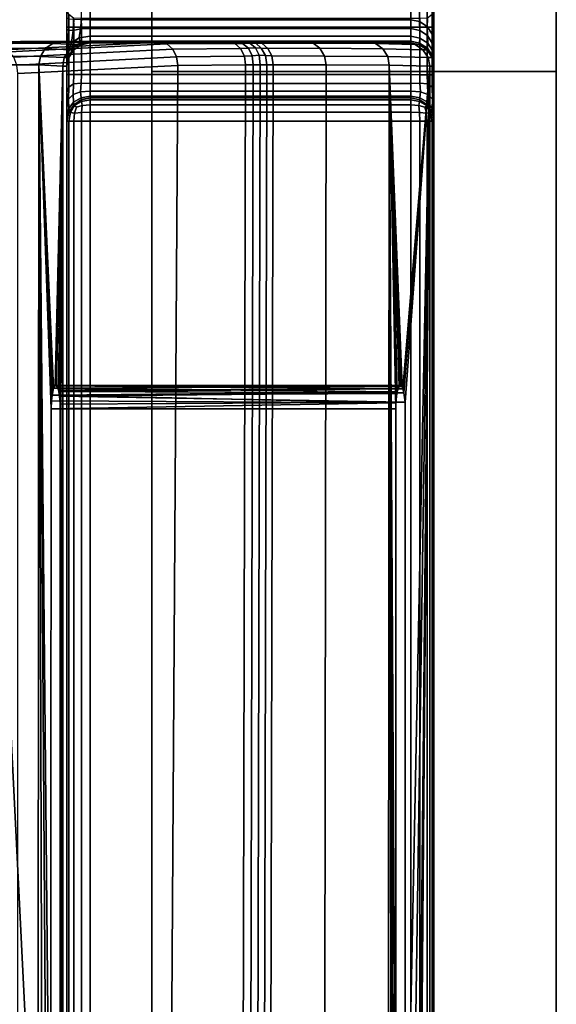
# Model space of a CAD drawing. Extents: x -11.8 to 11.8, y 0 to 23.7.
# Tile 49 of 52: x 10.6 to 11.7, y 17.7 to 19.9. Entities that reach past the tile are written whole.
import ezdxf

# ---------------------------------------------------------------- set-up
doc = ezdxf.new("R2010")
doc.units = 0
doc.layers.add('SHPM78Z54N_TRADECAD', color=7, linetype='CONTINUOUS')

msp = doc.modelspace()

# ---------------------------------------------------------------- linework, layer by layer
at = {"layer": 'SHPM78Z54N_TRADECAD'}
for points in [[(9.0164, 21.874, 33.0011), (10.8391, 22.9691, 33.0011), (10.8391, 3.9269, 33.0011), (9.0164, 4.4772, 33.0011)], [(10.8391, 17.1339, 22.2321), (10.8391, 15.8789, 25.3622), (10.8391, 22.9691, 33.0011)], [(10.8391, 19.74, 7.8681), (10.8391, 15.4412, 18.2796), (10.8391, 22.9691, 16.3708)], [(10.8391, 22.9691, 33.0011), (10.8391, 15.8789, 25.3622), (10.8391, 13.9465, 26.8857), (10.8391, 11.9646, 27.2942)], [(10.8391, 22.9691, 16.3708), (10.8391, 15.4412, 18.2796), (10.8391, 16.5944, 19.956), (10.8391, 22.9691, 33.0011)], [(10.8391, 20.7026, 7.8681), (10.8391, 19.74, 7.8681), (10.8391, 22.9691, 16.3708)], [(10.8391, 11.9646, 27.2942), (10.8391, 10.0756, 26.8859), (10.8391, 3.9269, 33.0011), (10.8391, 22.9691, 33.0011)], [(10.8391, 16.5944, 19.956), (10.8391, 17.1339, 22.2321), (10.8391, 22.9691, 33.0011)], [(10.6871, 22.855, 29.3634), (10.7062, 22.855, 29.3673), (10.7062, 19.8516, 29.3429), (10.6871, 19.8518, 29.3391)], [(11.3962, 22.855, 29.3675), (11.3962, 19.8516, 29.3431), (10.7062, 19.8516, 29.3429), (10.7062, 22.855, 29.3673)], [(11.3962, 22.855, 29.3675), (11.4154, 22.855, 29.3637), (11.4153, 19.8477, 29.3393), (11.3962, 19.8516, 29.3431)], [(11.4154, 22.855, 29.3637), (11.4316, 22.855, 29.3529), (11.4316, 19.837, 29.3284), (11.4153, 19.8477, 29.3393)], [(11.4316, 22.855, 29.3529), (11.4424, 22.855, 29.3367), (11.4425, 19.8209, 29.3121), (11.4316, 19.837, 29.3284)], [(11.4424, 22.855, 29.3367), (11.4462, 22.855, 29.3176), (11.4462, 19.8019, 29.2928), (11.4425, 19.8209, 29.3121)], [(11.4462, 13.1533, 16.3091), (11.4462, 13.5328, 16.456), (11.4462, 22.855, 13.305), (11.4462, 9.9997, 13.305)], [(11.4462, 22.855, 11.5923), (11.4462, 10.0049, 11.5923), (11.4462, 9.9997, 13.305), (11.4462, 22.855, 13.305)], [(11.4462, 22.855, 11.5923), (11.4462, 19.8737, 8.1111), (11.4462, 19.8354, 8.1187)], [(11.4462, 22.855, 11.5923), (11.4462, 19.8354, 8.1187), (11.4462, 19.7335, 8.1186)], [(11.4462, 19.6952, 8.111), (11.4462, 22.855, 11.5923), (11.4462, 19.7335, 8.1186)], [(11.4462, 19.6952, 8.111), (11.4462, 10.0049, 11.5923), (11.4462, 22.855, 11.5923)], [(11.4462, 22.855, 13.305), (11.4462, 13.5328, 16.456), (11.4462, 13.8995, 16.7027)], [(11.4462, 22.855, 13.305), (11.4462, 13.8995, 16.7027), (11.4462, 14.4634, 17.2043)], [(11.4462, 22.855, 13.305), (11.4462, 14.4634, 17.2043), (11.4462, 15.103, 17.8062)], [(11.4462, 22.855, 13.305), (11.4462, 15.103, 17.8062), (11.4462, 15.716, 18.4061)], [(11.4462, 22.855, 13.305), (11.4462, 15.716, 18.4061), (11.4462, 16.0568, 18.758)], [(11.4462, 22.855, 13.305), (11.4462, 16.0568, 18.758), (11.4462, 16.3468, 19.1254)], [(11.4462, 22.855, 13.305), (11.4462, 16.3468, 19.1254), (11.4462, 16.6406, 19.5867)], [(11.4462, 22.855, 13.305), (11.4462, 16.6406, 19.5867), (11.4462, 16.9058, 20.0952)], [(11.4462, 22.855, 13.305), (11.4462, 16.9058, 20.0952), (11.4462, 17.1108, 20.6045)], [(11.4462, 22.855, 13.305), (11.4462, 17.1108, 20.6045), (11.4462, 17.2489, 21.1398)], [(11.4462, 22.855, 13.305), (11.4462, 17.2489, 21.1398), (11.4462, 17.3145, 21.7244)], [(11.4462, 17.306, 22.3406), (11.4462, 19.8019, 29.2928), (11.4462, 22.855, 13.305), (11.4462, 17.3145, 21.7244)], [(11.4462, 19.8019, 29.2928), (11.4462, 22.855, 29.3176), (11.4462, 22.855, 13.305)], [(10.3045, 21.1022, 0.0442), (10.8391, 12.2355, 0.0397), (10.3738, 21.5475, 0.0442)], [(11.7095, 21.5475, 0.0443), (10.3738, 21.5475, 0.0442), (10.8391, 12.2355, 0.0397), (11.7095, 12.2436, 0.0397)], [(11.7095, 12.2436, 0.0397), (11.7095, 20.7026, 1.7541), (11.7095, 21.5475, 0.0443)], [(-0.9744, 21.5017, 0.042), (-11.8433, 14.8549, 0.0397), (10.8391, 12.2355, 0.0397), (0.464, 21.5017, 0.0422)], [(0.464, 21.5017, 0.0422), (10.8391, 12.2355, 0.0397), (5.4114, 21.5017, 0.0432)], [(10.8391, 12.2355, 0.0397), (10.3045, 21.1022, 0.0442), (9.2604, 21.1124, 0.044), (5.4114, 21.5017, 0.0432)], [(10.6562, 19.6952, 8.1108), (10.6562, 20.807, 11.5923), (10.6562, 10.0049, 11.5923)], [(10.6562, 20.7052, 13.305), (10.6562, 9.9997, 13.305), (10.6562, 10.0049, 11.5923), (10.6562, 20.807, 11.5923)], [(10.6562, 19.6952, 8.1108), (10.6562, 19.7335, 8.1184), (10.6562, 20.807, 11.5923)], [(10.6562, 19.7335, 8.1184), (10.6562, 19.8354, 8.1183), (10.6562, 20.807, 11.5923)], [(10.6562, 19.8354, 8.1183), (10.6562, 19.8737, 8.1107), (10.6562, 20.807, 11.5923)], [(10.6562, 20.7803, 13.305), (10.6562, 20.8049, 13.305), (10.6562, 19.8554, 29.2929), (10.6562, 19.8303, 29.2927)], [(11.7095, 19.74, 7.8681), (10.8391, 19.74, 7.8681), (10.8391, 20.7026, 7.8681), (11.7095, 20.8088, 7.8681)], [(11.7095, 20.8088, 3.4718), (11.7095, 12.2436, 3.0412), (11.7095, 12.2436, 5.1122), (11.7095, 19.74, 5.8804)], [(11.7095, 20.7026, 1.7541), (11.7095, 12.2436, 0.0397), (11.7095, 12.2436, 3.0412), (11.7095, 20.8088, 3.4718)], [(11.7095, 19.74, 5.8804), (11.7095, 19.74, 7.8681), (11.7095, 20.8088, 7.8681), (11.7095, 20.8088, 3.4718)], [(10.6562, 20.7549, 13.305), (10.6562, 20.7803, 13.305), (10.6562, 19.8303, 29.2927), (10.6562, 19.8053, 29.2926)], [(10.6562, 20.7296, 13.305), (10.6562, 20.7549, 13.305), (10.6562, 19.8053, 29.2926), (10.6562, 19.7802, 29.2923)], [(10.6562, 20.7052, 13.305), (10.6562, 20.7296, 13.305), (10.6562, 19.7802, 29.2923), (10.6562, 19.7552, 29.2921)], [(10.6562, 20.7052, 13.305), (10.6562, 19.7552, 29.2921), (10.6562, 17.3145, 21.7241), (10.6562, 17.2489, 21.1395)], [(10.6562, 17.2489, 21.1395), (10.6562, 17.1108, 20.6042), (10.6562, 20.7052, 13.305)], [(10.6562, 17.1108, 20.6042), (10.6562, 16.9058, 20.0949), (10.6562, 20.7052, 13.305)], [(10.6562, 16.9058, 20.0949), (10.6562, 16.6406, 19.5864), (10.6562, 20.7052, 13.305)], [(10.6562, 16.6406, 19.5864), (10.6562, 16.3468, 19.1251), (10.6562, 20.7052, 13.305)], [(10.6562, 16.3468, 19.1251), (10.6562, 16.0568, 18.7577), (10.6562, 20.7052, 13.305)], [(10.6562, 16.0568, 18.7577), (10.6562, 15.716, 18.4058), (10.6562, 20.7052, 13.305)], [(10.6562, 15.716, 18.4058), (10.6562, 15.103, 17.8058), (10.6562, 20.7052, 13.305)], [(10.6562, 15.103, 17.8058), (10.6562, 14.4634, 17.204), (10.6562, 20.7052, 13.305)], [(10.6562, 14.4634, 17.204), (10.6562, 13.8995, 16.7024), (10.6562, 20.7052, 13.305)], [(10.6562, 13.8995, 16.7024), (10.6562, 13.5328, 16.4557), (10.6562, 20.7052, 13.305)], [(10.6562, 20.7052, 13.305), (10.6562, 13.5328, 16.4557), (10.6562, 13.1533, 16.3087), (10.6562, 9.9997, 13.305)], [(10.6562, 19.8737, 8.1107), (10.6562, 19.8354, 8.1183), (10.66, 19.8355, 8.0992), (10.6601, 19.8627, 8.0915)], [(11.4424, 19.8354, 8.0996), (11.4462, 19.8354, 8.1187), (11.4462, 19.8737, 8.1111), (11.4424, 19.8627, 8.0918)], [(10.6562, 19.8303, 29.2927), (10.6562, 19.8554, 29.2929), (10.66, 19.8539, 29.312), (10.66, 19.8291, 29.3136)], [(10.6601, 19.8627, 8.0915), (10.66, 19.8355, 8.0992), (10.6709, 19.8355, 8.083), (10.6705, 19.8553, 8.0772)], [(10.66, 19.8291, 29.3136), (10.66, 19.8539, 29.312), (10.6709, 19.8527, 29.3282), (10.6696, 19.8282, 29.3317)], [(10.6696, 19.8282, 29.3317), (10.6709, 19.8527, 29.3282), (10.6871, 19.8518, 29.3391), (10.6853, 19.8319, 29.3427)], [(10.6705, 19.8553, 8.0772), (10.6709, 19.8355, 8.083), (10.6871, 19.8355, 8.0722), (10.6865, 19.8541, 8.0683)], [(10.6871, 19.8518, 29.3391), (10.7062, 19.8516, 29.3429), (10.7062, 19.8324, 29.3465), (10.6853, 19.8319, 29.3427)], [(10.6871, 19.8355, 8.0722), (10.7062, 19.8354, 8.0684), (10.7062, 19.8546, 8.0646), (10.6865, 19.8541, 8.0683)], [(11.3962, 19.8354, 8.0687), (11.3962, 19.8546, 8.0649), (10.7062, 19.8546, 8.0646), (10.7062, 19.8354, 8.0684)], [(11.3962, 19.8516, 29.3431), (11.3962, 19.8324, 29.3468), (10.7062, 19.8324, 29.3465), (10.7062, 19.8516, 29.3429)], [(11.3962, 19.8546, 8.0649), (11.3962, 19.8354, 8.0687), (11.4154, 19.8354, 8.0725), (11.4159, 19.8541, 8.0686)], [(11.3962, 19.8324, 29.3468), (11.3962, 19.8516, 29.3431), (11.4153, 19.8477, 29.3393), (11.4154, 19.8287, 29.343)], [(11.4159, 19.8541, 8.0686), (11.4154, 19.8354, 8.0725), (11.4316, 19.8354, 8.0834), (11.432, 19.8553, 8.0776)], [(11.432, 19.8553, 8.0776), (11.4316, 19.8354, 8.0834), (11.4424, 19.8354, 8.0996), (11.4424, 19.8627, 8.0918)], [(10.6562, 19.7335, 8.1184), (10.66, 19.7335, 8.0993), (10.66, 19.8355, 8.0992), (10.6562, 19.8354, 8.1183)], [(10.6586, 19.8035, 29.3187), (10.6562, 19.8053, 29.2926), (10.6562, 19.8303, 29.2927), (10.66, 19.8291, 29.3136)], [(10.6658, 19.8022, 29.3425), (10.6586, 19.8035, 29.3187), (10.66, 19.8291, 29.3136), (10.6696, 19.8282, 29.3317)], [(10.66, 19.7335, 8.0993), (10.6709, 19.7335, 8.083), (10.6709, 19.8355, 8.083), (10.66, 19.8355, 8.0992)], [(10.6658, 19.8022, 29.3425), (10.6696, 19.8282, 29.3317), (10.6853, 19.8319, 29.3427), (10.6823, 19.8126, 29.3534)], [(10.6709, 19.7335, 8.083), (10.6871, 19.7335, 8.0722), (10.6871, 19.8355, 8.0722), (10.6709, 19.8355, 8.083)], [(10.6853, 19.8319, 29.3427), (10.7062, 19.8324, 29.3465), (10.7062, 19.8162, 29.3573), (10.6823, 19.8126, 29.3534)], [(10.6871, 19.7335, 8.0722), (10.7062, 19.7335, 8.0684), (10.7062, 19.8354, 8.0684), (10.6871, 19.8355, 8.0722)], [(11.3962, 19.7335, 8.0687), (11.3962, 19.8354, 8.0687), (10.7062, 19.8354, 8.0684), (10.7062, 19.7335, 8.0684)], [(11.3962, 19.8324, 29.3468), (11.3962, 19.8162, 29.3576), (10.7062, 19.8162, 29.3573), (10.7062, 19.8324, 29.3465)], [(11.3962, 19.7335, 8.0687), (11.4154, 19.7334, 8.0725), (11.4154, 19.8354, 8.0725), (11.3962, 19.8354, 8.0687)], [(11.4158, 19.8123, 29.3551), (11.3962, 19.8162, 29.3576), (11.3962, 19.8324, 29.3468), (11.4154, 19.8287, 29.343)], [(11.4154, 19.8287, 29.343), (11.4153, 19.8477, 29.3393), (11.4316, 19.837, 29.3284), (11.432, 19.818, 29.3335)], [(11.4154, 19.7334, 8.0725), (11.4316, 19.7334, 8.0833), (11.4316, 19.8354, 8.0834), (11.4154, 19.8354, 8.0725)], [(11.4331, 19.8012, 29.3483), (11.4158, 19.8123, 29.3551), (11.4154, 19.8287, 29.343), (11.432, 19.818, 29.3335)], [(11.432, 19.818, 29.3335), (11.4316, 19.837, 29.3284), (11.4425, 19.8209, 29.3121), (11.4425, 19.8011, 29.3254)], [(11.4316, 19.7334, 8.0833), (11.4424, 19.7334, 8.0995), (11.4424, 19.8354, 8.0996), (11.4316, 19.8354, 8.0834)], [(11.4424, 19.7334, 8.0995), (11.4462, 19.7335, 8.1186), (11.4462, 19.8354, 8.1187), (11.4424, 19.8354, 8.0996)], [(10.6658, 19.8022, 29.3425), (10.6823, 19.8126, 29.3534), (10.6852, 19.8015, 29.3725), (10.6695, 19.7908, 29.3681)], [(10.6823, 19.8126, 29.3534), (10.7062, 19.8162, 29.3573), (10.7061, 19.8054, 29.3734), (10.6852, 19.8015, 29.3725)], [(11.3962, 19.8162, 29.3576), (11.3961, 19.8054, 29.3737), (10.7061, 19.8054, 29.3734), (10.7062, 19.8162, 29.3573)], [(11.4153, 19.8015, 29.3737), (11.3961, 19.8054, 29.3737), (11.3962, 19.8162, 29.3576), (11.4158, 19.8123, 29.3551)], [(11.4331, 19.8012, 29.3483), (11.4319, 19.7906, 29.3715), (11.4153, 19.8015, 29.3737), (11.4158, 19.8123, 29.3551)], [(11.4331, 19.8012, 29.3483), (11.432, 19.818, 29.3335), (11.4425, 19.8011, 29.3254), (11.4428, 19.7851, 29.3441)], [(11.4425, 19.8209, 29.3121), (11.4462, 19.8019, 29.2928), (11.4462, 19.7805, 29.3172), (11.4425, 19.8011, 29.3254)], [(10.8573, 19.803, 33.0539), (10.5218, 19.7865, 33.3359), (10.1248, 19.7988, 32.7632), (10.3431, 19.802, 32.6017)], [(11.0023, 19.8041, 32.8809), (10.8573, 19.803, 33.0539), (10.3431, 19.802, 32.6017), (10.448, 19.8038, 32.4659)], [(11.018, 19.8043, 32.8615), (11.0023, 19.8041, 32.8809), (10.448, 19.8038, 32.4659), (10.4631, 19.804, 32.446)], [(11.033, 19.8044, 32.8415), (11.018, 19.8043, 32.8615), (10.4631, 19.804, 32.446), (10.4777, 19.8041, 32.4257)], [(11.0473, 19.8045, 32.8209), (11.033, 19.8044, 32.8415), (10.4777, 19.8041, 32.4257), (10.492, 19.8042, 32.4051)], [(10.5397, 19.8013, 32.2971), (10.5561, 19.8048, 32.3055), (10.5058, 19.8043, 32.3843), (10.4902, 19.8005, 32.3727)], [(11.0608, 19.8046, 32.7998), (11.0473, 19.8045, 32.8209), (10.492, 19.8042, 32.4051), (10.5058, 19.8043, 32.3843)], [(11.1695, 19.8047, 32.6244), (11.0608, 19.8046, 32.7998), (10.5058, 19.8043, 32.3843), (10.5561, 19.8048, 32.3055)], [(10.5989, 19.7727, 32.106), (10.6095, 19.7896, 32.1095), (10.5247, 19.7901, 32.2893), (10.5148, 19.7732, 32.2842)], [(10.5323, 19.7827, 33.3511), (10.5218, 19.7865, 33.3359), (10.8573, 19.803, 33.0539), (10.8711, 19.7995, 33.0661)], [(10.6095, 19.7896, 32.1095), (10.6256, 19.8007, 32.1148), (10.5397, 19.8013, 32.2971), (10.5247, 19.7901, 32.2893)], [(10.5419, 19.7713, 33.365), (10.5323, 19.7827, 33.3511), (10.8711, 19.7995, 33.0661), (10.8838, 19.7884, 33.0774)], [(10.6256, 19.8007, 32.1148), (10.6431, 19.8042, 32.1205), (10.5561, 19.8048, 32.3055), (10.5397, 19.8013, 32.2971)], [(10.5483, 19.7542, 33.3741), (10.5419, 19.7713, 33.365), (10.8838, 19.7884, 33.0774), (10.892, 19.7715, 33.0848)], [(11.3009, 19.8025, 32.3373), (11.1695, 19.8047, 32.6244), (10.5561, 19.8048, 32.3055), (10.6431, 19.8042, 32.1205)], [(10.6504, 19.7701, 31.8427), (10.6615, 19.7871, 31.8439), (10.6095, 19.7896, 32.1095), (10.5989, 19.7727, 32.106)], [(10.6615, 19.7871, 31.8439), (10.6783, 19.7982, 31.8457), (10.6256, 19.8007, 32.1148), (10.6095, 19.7896, 32.1095)], [(10.6783, 19.7982, 31.8457), (10.6966, 19.8017, 31.8477), (10.6431, 19.8042, 32.1205), (10.6256, 19.8007, 32.1148)], [(11.3733, 19.8016, 31.9206), (11.3009, 19.8025, 32.3373), (10.6431, 19.8042, 32.1205), (10.6966, 19.8017, 31.8477)], [(10.6615, 19.7871, 31.8439), (10.6504, 19.7701, 31.8427), (10.6599, 19.7707, 29.3923), (10.6707, 19.7869, 29.3924)], [(10.6563, 19.7792, 29.3179), (10.6562, 19.7802, 29.2923), (10.6562, 19.8053, 29.2926), (10.6586, 19.8035, 29.3187)], [(10.6658, 19.8022, 29.3425), (10.6586, 19.7787, 29.3423), (10.6563, 19.7792, 29.3179), (10.6586, 19.8035, 29.3187)], [(10.6658, 19.8022, 29.3425), (10.6695, 19.7908, 29.3681), (10.6599, 19.7727, 29.3676), (10.6586, 19.7787, 29.3423)], [(10.6695, 19.7908, 29.3681), (10.6707, 19.7869, 29.3924), (10.6599, 19.7707, 29.3923), (10.6599, 19.7727, 29.3676)], [(10.6783, 19.7982, 31.8457), (10.6615, 19.7871, 31.8439), (10.6707, 19.7869, 29.3924), (10.6869, 19.7978, 29.3925)], [(10.6852, 19.8015, 29.3725), (10.6869, 19.7978, 29.3925), (10.6707, 19.7869, 29.3924), (10.6695, 19.7908, 29.3681)], [(10.6966, 19.8017, 31.8477), (10.6783, 19.7982, 31.8457), (10.6869, 19.7978, 29.3925), (10.706, 19.8016, 29.3925)], [(10.7061, 19.8054, 29.3734), (10.706, 19.8016, 29.3925), (10.6869, 19.7978, 29.3925), (10.6852, 19.8015, 29.3725)], [(11.3961, 19.8016, 29.3928), (11.3733, 19.8016, 31.9206), (10.6966, 19.8017, 31.8477), (10.706, 19.8016, 29.3925)], [(11.3961, 19.8054, 29.3737), (11.3961, 19.8016, 29.3928), (10.706, 19.8016, 29.3925), (10.7061, 19.8054, 29.3734)], [(11.0023, 19.8041, 32.8809), (11.0173, 19.8003, 32.8921), (10.8711, 19.7995, 33.0661), (10.8573, 19.803, 33.0539)], [(11.0173, 19.8003, 32.8921), (11.0299, 19.7894, 32.9015), (10.8838, 19.7884, 33.0774), (10.8711, 19.7995, 33.0661)], [(11.0299, 19.7894, 32.9015), (11.038, 19.7732, 32.9076), (10.892, 19.7715, 33.0848), (10.8838, 19.7884, 33.0774)], [(11.0173, 19.8003, 32.8921), (11.0023, 19.8041, 32.8809), (11.018, 19.8043, 32.8615), (11.0342, 19.8006, 32.8726)], [(11.047, 19.7903, 32.8813), (11.0299, 19.7894, 32.9015), (11.0173, 19.8003, 32.8921), (11.0342, 19.8006, 32.8726)], [(11.0342, 19.8006, 32.8726), (11.018, 19.8043, 32.8615), (11.033, 19.8044, 32.8415), (11.0497, 19.801, 32.8539)], [(11.0546, 19.7743, 32.888), (11.038, 19.7732, 32.9076), (11.0299, 19.7894, 32.9015), (11.047, 19.7903, 32.8813)], [(11.0497, 19.801, 32.8539), (11.033, 19.8044, 32.8415), (11.0473, 19.8045, 32.8209), (11.0625, 19.8009, 32.8337)], [(11.0622, 19.7913, 32.8633), (11.047, 19.7903, 32.8813), (11.0342, 19.8006, 32.8726), (11.0497, 19.801, 32.8539)], [(11.0622, 19.7913, 32.8633), (11.0697, 19.7754, 32.8691), (11.0546, 19.7743, 32.888), (11.047, 19.7903, 32.8813)], [(11.0473, 19.8045, 32.8209), (11.0608, 19.8046, 32.7998), (11.076, 19.8008, 32.8113), (11.0625, 19.8009, 32.8337)], [(11.0622, 19.7913, 32.8633), (11.0497, 19.801, 32.8539), (11.0625, 19.8009, 32.8337), (11.0743, 19.7905, 32.8441)], [(11.1695, 19.8047, 32.6244), (11.1858, 19.8012, 32.6328), (11.076, 19.8008, 32.8113), (11.0608, 19.8046, 32.7998)], [(11.0622, 19.7913, 32.8633), (11.0743, 19.7905, 32.8441), (11.0832, 19.7745, 32.8495), (11.0697, 19.7754, 32.8691)], [(11.0625, 19.8009, 32.8337), (11.076, 19.8008, 32.8113), (11.0888, 19.7899, 32.8211), (11.0743, 19.7905, 32.8441)], [(11.0743, 19.7905, 32.8441), (11.0888, 19.7899, 32.8211), (11.0973, 19.7736, 32.8276), (11.0832, 19.7745, 32.8495)], [(11.1858, 19.8012, 32.6328), (11.2008, 19.7901, 32.6407), (11.0888, 19.7899, 32.8211), (11.076, 19.8008, 32.8113)], [(11.2008, 19.7901, 32.6407), (11.2107, 19.7731, 32.6459), (11.0973, 19.7736, 32.8276), (11.0888, 19.7899, 32.8211)], [(11.3009, 19.8025, 32.3373), (11.32, 19.8004, 32.3436), (11.1858, 19.8012, 32.6328), (11.1695, 19.8047, 32.6244)], [(11.32, 19.8004, 32.3436), (11.3361, 19.7893, 32.3489), (11.2008, 19.7901, 32.6407), (11.1858, 19.8012, 32.6328)], [(11.3361, 19.7893, 32.3489), (11.3467, 19.7723, 32.3524), (11.2107, 19.7731, 32.6459), (11.2008, 19.7901, 32.6407)], [(11.3733, 19.8016, 31.9206), (11.4054, 19.7981, 31.9241), (11.32, 19.8004, 32.3436), (11.3009, 19.8025, 32.3373)], [(11.4054, 19.7981, 31.9241), (11.4223, 19.7869, 31.9259), (11.3361, 19.7893, 32.3489), (11.32, 19.8004, 32.3436)], [(11.4223, 19.7869, 31.9259), (11.4334, 19.77, 31.9271), (11.3467, 19.7723, 32.3524), (11.3361, 19.7893, 32.3489)], [(11.4054, 19.7981, 31.9241), (11.3733, 19.8016, 31.9206), (11.3961, 19.8016, 29.3928), (11.4152, 19.7977, 29.3928)], [(11.4152, 19.7977, 29.3928), (11.3961, 19.8016, 29.3928), (11.3961, 19.8054, 29.3737), (11.4153, 19.8015, 29.3737)], [(11.4223, 19.7869, 31.9259), (11.4054, 19.7981, 31.9241), (11.4152, 19.7977, 29.3928), (11.4314, 19.7869, 29.3927)], [(11.4319, 19.7906, 29.3715), (11.4314, 19.7869, 29.3927), (11.4152, 19.7977, 29.3928), (11.4153, 19.8015, 29.3737)], [(11.4334, 19.77, 31.9271), (11.4223, 19.7869, 31.9259), (11.4314, 19.7869, 29.3927), (11.4422, 19.7707, 29.3926)], [(11.4423, 19.7745, 29.3691), (11.4422, 19.7707, 29.3926), (11.4314, 19.7869, 29.3927), (11.4319, 19.7906, 29.3715)], [(11.4331, 19.8012, 29.3483), (11.4428, 19.7851, 29.3441), (11.4423, 19.7745, 29.3691), (11.4319, 19.7906, 29.3715)], [(11.4425, 19.8011, 29.3254), (11.4462, 19.7805, 29.3172), (11.4462, 19.7647, 29.3425), (11.4428, 19.7851, 29.3441)], [(11.4462, 3.9459, 29.1788), (11.4462, 3.9459, 29.2038), (11.4462, 19.7805, 29.3172), (11.4462, 19.8019, 29.2928)], [(11.4462, 19.8019, 29.2928), (11.4462, 17.306, 22.3406), (11.4462, 17.2232, 22.9708)], [(11.4462, 19.8019, 29.2928), (11.4462, 17.2232, 22.9708), (11.4462, 17.0783, 23.564)], [(11.4462, 19.8019, 29.2928), (11.4462, 17.0783, 23.564), (11.4462, 16.8841, 24.0696)], [(11.4462, 19.8019, 29.2928), (11.4462, 16.8841, 24.0696), (11.4462, 16.62, 24.5511)], [(11.4462, 19.8019, 29.2928), (11.4462, 16.62, 24.5511), (11.4462, 16.2664, 25.0741)], [(11.4462, 19.8019, 29.2928), (11.4462, 16.2664, 25.0741), (11.4462, 15.8109, 25.6211)], [(11.4462, 19.8019, 29.2928), (11.4462, 15.8109, 25.6211), (11.4462, 15.325, 26.0617)], [(11.4462, 19.8019, 29.2928), (11.4462, 15.325, 26.0617), (11.4462, 14.7978, 26.4256)], [(11.4462, 19.8019, 29.2928), (11.4462, 14.7978, 26.4256), (11.4462, 14.2453, 26.7081)], [(11.4462, 19.8019, 29.2928), (11.4462, 14.2453, 26.7081), (11.4462, 13.6533, 26.9122)], [(11.4462, 19.8019, 29.2928), (11.4462, 13.6533, 26.9122), (11.4462, 12.7551, 27.0774)], [(11.4462, 19.8019, 29.2928), (11.4462, 12.7551, 27.0774), (11.4462, 12.0554, 27.1283)], [(11.4462, 12.0554, 27.1283), (11.4462, 11.355, 27.0879), (11.4462, 3.9459, 29.1788), (11.4462, 19.8019, 29.2928)], [(10.5956, 19.7543, 32.1049), (10.5989, 19.7727, 32.106), (10.5148, 19.7732, 32.2842), (10.5116, 19.7548, 32.2826)], [(10.5503, 19.7357, 33.377), (10.5483, 19.7542, 33.3741), (10.892, 19.7715, 33.0848), (10.8946, 19.7531, 33.0873)], [(10.6469, 19.7517, 31.8423), (10.6504, 19.7701, 31.8427), (10.5989, 19.7727, 32.106), (10.5956, 19.7543, 32.1049)], [(10.6504, 19.7701, 31.8427), (10.6469, 19.7517, 31.8423), (10.6561, 19.7516, 29.3921), (10.6599, 19.7707, 29.3923)], [(10.6599, 19.7727, 29.3676), (10.6561, 19.7518, 29.3671), (10.6562, 19.7525, 29.3421), (10.6586, 19.7787, 29.3423)], [(10.6599, 19.7707, 29.3923), (10.6561, 19.7516, 29.3921), (10.6561, 19.7518, 29.3671), (10.6599, 19.7727, 29.3676)], [(10.6562, 19.7536, 29.3171), (10.6562, 19.7552, 29.2921), (10.6562, 19.7802, 29.2923), (10.6563, 19.7792, 29.3179)], [(10.6586, 19.7787, 29.3423), (10.6562, 19.7525, 29.3421), (10.6562, 19.7536, 29.3171), (10.6563, 19.7792, 29.3179)], [(11.038, 19.7732, 32.9076), (11.0403, 19.7543, 32.9093), (10.8946, 19.7531, 33.0873), (10.892, 19.7715, 33.0848)], [(11.0568, 19.7544, 32.8907), (11.0403, 19.7543, 32.9093), (11.038, 19.7732, 32.9076), (11.0546, 19.7743, 32.888)], [(11.0697, 19.7754, 32.8691), (11.0723, 19.7545, 32.8712), (11.0568, 19.7544, 32.8907), (11.0546, 19.7743, 32.888)], [(11.0832, 19.7745, 32.8495), (11.0867, 19.7545, 32.8509), (11.0723, 19.7545, 32.8712), (11.0697, 19.7754, 32.8691)], [(11.0973, 19.7736, 32.8276), (11.1, 19.7545, 32.8298), (11.0867, 19.7545, 32.8509), (11.0832, 19.7745, 32.8495)], [(11.2107, 19.7731, 32.6459), (11.2138, 19.7547, 32.6475), (11.1, 19.7545, 32.8298), (11.0973, 19.7736, 32.8276)], [(11.3467, 19.7723, 32.3524), (11.35, 19.7539, 32.3535), (11.2138, 19.7547, 32.6475), (11.2107, 19.7731, 32.6459)], [(11.4334, 19.77, 31.9271), (11.4369, 19.7516, 31.9274), (11.35, 19.7539, 32.3535), (11.3467, 19.7723, 32.3524)], [(11.4369, 19.7516, 31.9274), (11.4334, 19.77, 31.9271), (11.4422, 19.7707, 29.3926), (11.4461, 19.7516, 29.3924)], [(11.4461, 19.7549, 29.368), (11.4461, 19.7516, 29.3924), (11.4422, 19.7707, 29.3926), (11.4423, 19.7745, 29.3691)], [(11.4428, 19.7851, 29.3441), (11.4462, 19.7647, 29.3425), (11.4461, 19.7549, 29.368), (11.4423, 19.7745, 29.3691)], [(11.4462, 3.9459, 29.2038), (11.4461, 3.9459, 29.2288), (11.4462, 19.7647, 29.3425), (11.4462, 19.7805, 29.3172)], [(10.4894, 3.9459, 32.3223), (10.5848, 3.9462, 32.1012), (10.5956, 19.7543, 32.1049), (10.5116, 19.7548, 32.2826)], [(10.5526, 4.8909, 33.3753), (10.5503, 19.7357, 33.377), (10.8946, 19.7531, 33.0873), (10.8, 4.8909, 33.1847)], [(10.6177, 12.2984, 31.9642), (10.5956, 19.7543, 32.1049), (10.5848, 3.9462, 32.1012), (10.6179, 11.3548, 31.9632)], [(10.5956, 19.7543, 32.1049), (10.6275, 19.059, 31.939), (10.631, 19.0643, 31.9208), (10.6469, 19.7517, 31.8423)], [(10.5956, 19.7543, 32.1049), (10.6222, 19.0145, 31.9661), (10.6228, 19.0318, 31.963)], [(10.5956, 19.7543, 32.1049), (10.6228, 19.0318, 31.963), (10.6241, 19.0441, 31.9564)], [(10.5956, 19.7543, 32.1049), (10.6241, 19.0441, 31.9564), (10.6275, 19.059, 31.939)], [(10.5956, 19.7543, 32.1049), (10.6177, 12.2984, 31.9642), (10.6202, 16.1395, 31.9653)], [(10.5956, 19.7543, 32.1049), (10.6202, 16.1395, 31.9653), (10.6209, 17.1096, 31.9653)], [(10.5956, 19.7543, 32.1049), (10.6209, 17.1096, 31.9653), (10.6222, 19.0145, 31.9661)], [(10.6469, 19.7517, 31.8423), (10.631, 19.0643, 31.9208), (10.632, 19.0645, 31.9159)], [(10.6469, 19.7517, 31.8423), (10.632, 19.0645, 31.9159), (10.6336, 19.0639, 31.9077)], [(10.6469, 19.7517, 31.8423), (10.6336, 19.0639, 31.9077), (10.6378, 19.0549, 31.8862)], [(10.6469, 19.7517, 31.8423), (10.6378, 19.0549, 31.8862), (10.6385, 19.052, 31.8826)], [(10.6469, 19.7517, 31.8423), (10.6385, 19.052, 31.8826), (10.6402, 19.0415, 31.8736)], [(10.6469, 19.7517, 31.8423), (10.6402, 19.0415, 31.8736), (10.6416, 19.0242, 31.8666)], [(10.6413, 11.3645, 31.8655), (10.6469, 3.946, 31.8423), (10.6469, 19.7517, 31.8423), (10.6413, 14.2395, 31.8655)], [(10.6469, 19.7517, 31.8423), (10.6416, 19.0242, 31.8666), (10.6413, 17.1145, 31.8655)], [(10.6469, 19.7517, 31.8423), (10.6413, 16.1395, 31.8655), (10.6413, 14.2395, 31.8655)], [(10.6469, 19.7517, 31.8423), (10.6413, 17.1145, 31.8655), (10.6413, 16.1395, 31.8655)], [(10.6561, 19.7516, 29.3921), (10.6469, 19.7517, 31.8423), (10.6469, 3.946, 31.8423), (10.6561, 3.9459, 29.2785)], [(10.6561, 3.9459, 29.2285), (10.6562, 3.9459, 29.2035), (10.6562, 19.7536, 29.3171), (10.6562, 19.7525, 29.3421)], [(10.6561, 3.9459, 29.2535), (10.6561, 3.9459, 29.2285), (10.6562, 19.7525, 29.3421), (10.6561, 19.7518, 29.3671)], [(10.6561, 3.9459, 29.2785), (10.6561, 3.9459, 29.2535), (10.6561, 19.7518, 29.3671), (10.6561, 19.7516, 29.3921)], [(10.6562, 3.9459, 29.2035), (10.6562, 3.9459, 29.1785), (10.6562, 19.7552, 29.2921), (10.6562, 19.7536, 29.3171)], [(10.6562, 3.9459, 29.1785), (10.6562, 11.355, 27.0876), (10.6562, 12.0554, 27.128), (10.6562, 19.7552, 29.2921)], [(10.6562, 12.0554, 27.128), (10.6562, 12.7551, 27.0771), (10.6562, 19.7552, 29.2921)], [(10.6562, 12.7551, 27.0771), (10.6562, 13.6533, 26.9119), (10.6562, 19.7552, 29.2921)], [(10.6562, 13.6533, 26.9119), (10.6562, 14.2453, 26.7077), (10.6562, 19.7552, 29.2921)], [(10.6562, 14.2453, 26.7077), (10.6562, 14.7978, 26.4253), (10.6562, 19.7552, 29.2921)], [(10.6562, 14.7978, 26.4253), (10.6562, 15.325, 26.0613), (10.6562, 19.7552, 29.2921)], [(10.6562, 15.325, 26.0613), (10.6562, 15.8109, 25.6208), (10.6562, 19.7552, 29.2921)], [(10.6562, 15.8109, 25.6208), (10.6562, 16.2664, 25.0738), (10.6562, 19.7552, 29.2921)], [(10.6562, 16.2664, 25.0738), (10.6562, 16.62, 24.5507), (10.6562, 19.7552, 29.2921)], [(10.6562, 16.62, 24.5507), (10.6562, 16.8841, 24.0693), (10.6562, 19.7552, 29.2921)], [(10.6562, 16.8841, 24.0693), (10.6562, 17.0783, 23.5637), (10.6562, 19.7552, 29.2921)], [(10.6562, 17.0783, 23.5637), (10.6562, 17.2232, 22.9705), (10.6562, 19.7552, 29.2921)], [(10.6562, 17.2232, 22.9705), (10.6562, 17.306, 22.3403), (10.6562, 19.7552, 29.2921)], [(10.6562, 17.306, 22.3403), (10.6562, 17.3145, 21.7241), (10.6562, 19.7552, 29.2921)], [(10.8, 4.8909, 33.1847), (10.8946, 19.7531, 33.0873), (11.0403, 19.7543, 32.9093), (11.0058, 4.8909, 32.9869)], [(11.0219, 4.8876, 32.9686), (11.0058, 4.8909, 32.9869), (11.0403, 19.7543, 32.9093), (11.0568, 19.7544, 32.8907)], [(11.0376, 4.8779, 32.9487), (11.0219, 4.8876, 32.9686), (11.0568, 19.7544, 32.8907), (11.0723, 19.7545, 32.8712)], [(11.0522, 4.8621, 32.928), (11.0376, 4.8779, 32.9487), (11.0723, 19.7545, 32.8712), (11.0867, 19.7545, 32.8509)], [(11.0651, 4.8408, 32.9074), (11.0522, 4.8621, 32.928), (11.0867, 19.7545, 32.8509), (11.1, 19.7545, 32.8298)], [(11.2138, 19.7547, 32.6475), (11.1915, 3.9459, 32.6872), (11.0651, 4.8408, 32.9074), (11.1, 19.7545, 32.8298)], [(11.3392, 3.9459, 32.3498), (11.1915, 3.9459, 32.6872), (11.2138, 19.7547, 32.6475), (11.35, 19.7539, 32.3535)], [(11.3599, 11.3645, 32.2838), (11.3392, 3.9459, 32.3498), (11.35, 19.7539, 32.3535), (11.3612, 13.2645, 32.2844)], [(11.3776, 19.0615, 32.2182), (11.35, 19.7539, 32.3535), (11.4369, 19.7516, 31.9274), (11.3793, 19.0575, 32.2097)], [(11.35, 19.7539, 32.3535), (11.3776, 19.0615, 32.2182), (11.3741, 19.0645, 32.2355)], [(11.35, 19.7539, 32.3535), (11.3741, 19.0645, 32.2355), (11.3711, 19.0625, 32.2498)], [(11.35, 19.7539, 32.3535), (11.3711, 19.0625, 32.2498), (11.3671, 19.051, 32.2698)], [(11.35, 19.7539, 32.3535), (11.3671, 19.051, 32.2698), (11.3664, 19.0477, 32.273)], [(11.35, 19.7539, 32.3535), (11.3664, 19.0477, 32.273), (11.3642, 19.0273, 32.2839)], [(11.35, 19.7539, 32.3535), (11.3642, 19.0273, 32.2839), (11.3639, 19.0145, 32.2855)], [(11.35, 19.7539, 32.3535), (11.3639, 19.0145, 32.2855), (11.3639, 17.2587, 32.2855)], [(11.35, 19.7539, 32.3535), (11.3639, 17.2587, 32.2855), (11.364, 17.1048, 32.2845), (11.3631, 16.1395, 32.2852)], [(11.35, 19.7539, 32.3535), (11.3631, 16.1395, 32.2852), (11.3619, 14.2395, 32.2847)], [(11.35, 19.7539, 32.3535), (11.3619, 14.2395, 32.2847), (11.3612, 13.2645, 32.2844)], [(11.4369, 19.7516, 31.9274), (11.3815, 19.0488, 32.199), (11.3793, 19.0575, 32.2097)], [(11.4369, 19.7516, 31.9274), (11.3838, 19.0289, 32.1875), (11.3815, 19.0488, 32.199)], [(11.4369, 19.7516, 31.9274), (11.4369, 3.9459, 31.9274), (11.3828, 11.3645, 32.1848), (11.3841, 13.2695, 32.1856)], [(11.3843, 17.1145, 32.1854), (11.4369, 19.7516, 31.9274), (11.3838, 16.1539, 32.1875), (11.3831, 16.1625, 32.191)], [(11.4369, 19.7516, 31.9274), (11.3843, 14.2395, 32.1854), (11.3838, 16.1539, 32.1875)], [(11.4369, 19.7516, 31.9274), (11.3843, 17.1145, 32.1854), (11.3838, 19.0289, 32.1875)], [(11.4369, 19.7516, 31.9274), (11.3841, 13.2695, 32.1856), (11.3843, 14.2395, 32.1854)], [(11.4461, 19.7516, 29.3924), (11.4461, 3.9459, 29.2788), (11.4369, 3.9459, 31.9274), (11.4369, 19.7516, 31.9274)], [(11.4461, 3.9459, 29.2288), (11.4461, 3.9459, 29.2538), (11.4461, 19.7549, 29.368), (11.4462, 19.7647, 29.3425)], [(11.4461, 3.9459, 29.2538), (11.4461, 3.9459, 29.2788), (11.4461, 19.7516, 29.3924), (11.4461, 19.7549, 29.368)], [(10.66, 19.7335, 8.0993), (10.6562, 19.7335, 8.1184), (10.6562, 19.6952, 8.1108), (10.6601, 19.7062, 8.0915)], [(10.6705, 19.7136, 8.0773), (10.6709, 19.7335, 8.083), (10.66, 19.7335, 8.0993), (10.6601, 19.7062, 8.0915)], [(10.6865, 19.7148, 8.0683), (10.6871, 19.7335, 8.0722), (10.6709, 19.7335, 8.083), (10.6705, 19.7136, 8.0773)], [(10.7062, 19.7143, 8.0646), (10.7062, 19.7335, 8.0684), (10.6871, 19.7335, 8.0722), (10.6865, 19.7148, 8.0683)], [(11.3962, 19.7143, 8.0649), (11.3962, 19.7335, 8.0687), (10.7062, 19.7335, 8.0684), (10.7062, 19.7143, 8.0646)], [(10.8391, 10.163, 5.8804), (10.8391, 13.357, 16.5438), (10.8391, 15.4412, 18.2796), (10.8391, 19.74, 7.8681)], [(11.7095, 19.74, 5.8804), (10.8391, 19.74, 5.8804), (10.8391, 19.74, 7.8681), (11.7095, 19.74, 7.8681)], [(10.8391, 10.163, 5.8804), (10.8391, 19.74, 7.8681), (10.8391, 19.74, 5.8804)], [(11.7095, 10.163, 5.8804), (10.8391, 10.163, 5.8804), (10.8391, 19.74, 5.8804), (11.7095, 19.74, 5.8804)], [(11.4154, 19.7334, 8.0725), (11.3962, 19.7335, 8.0687), (11.3962, 19.7143, 8.0649), (11.4159, 19.7148, 8.0686)], [(11.432, 19.7135, 8.0775), (11.4316, 19.7334, 8.0833), (11.4154, 19.7334, 8.0725), (11.4159, 19.7148, 8.0686)], [(11.4424, 19.7062, 8.0918), (11.4424, 19.7334, 8.0995), (11.4316, 19.7334, 8.0833), (11.432, 19.7135, 8.0775)], [(11.4462, 19.6952, 8.111), (11.4462, 19.7335, 8.1186), (11.4424, 19.7334, 8.0995), (11.4424, 19.7062, 8.0918)], [(11.7095, 19.74, 5.8804), (11.7095, 12.2436, 5.1122), (11.7095, 10.163, 5.1122), (11.7095, 10.163, 5.8804)], [(10.6601, 19.7062, 8.0915), (10.6562, 19.6952, 8.1108), (10.6562, 19.6628, 8.0891), (10.6597, 19.6805, 8.0713)], [(10.6694, 19.6911, 8.0607), (10.6705, 19.7136, 8.0773), (10.6601, 19.7062, 8.0915), (10.6597, 19.6805, 8.0713)], [(10.6694, 19.6911, 8.0607), (10.6856, 19.6963, 8.0555), (10.6865, 19.7148, 8.0683), (10.6705, 19.7136, 8.0773)], [(10.6856, 19.6963, 8.0555), (10.7062, 19.6981, 8.0538), (10.7062, 19.7143, 8.0646), (10.6865, 19.7148, 8.0683)], [(11.3962, 19.6981, 8.054), (11.3962, 19.7143, 8.0649), (10.7062, 19.7143, 8.0646), (10.7062, 19.6981, 8.0538)], [(11.4159, 19.7148, 8.0686), (11.3962, 19.7143, 8.0649), (11.3962, 19.6981, 8.054), (11.4169, 19.6963, 8.0558)], [(11.4331, 19.6911, 8.061), (11.432, 19.7135, 8.0775), (11.4159, 19.7148, 8.0686), (11.4169, 19.6963, 8.0558)], [(11.4331, 19.6911, 8.061), (11.4428, 19.6805, 8.0716), (11.4424, 19.7062, 8.0918), (11.432, 19.7135, 8.0775)], [(11.4428, 19.6805, 8.0716), (11.4462, 19.6627, 8.0894), (11.4462, 19.6952, 8.111), (11.4424, 19.7062, 8.0918)], [(10.6562, 19.6952, 8.1108), (10.6562, 10.0049, 11.5923), (10.6562, 19.6628, 8.0891)], [(10.6597, 19.6805, 8.0713), (10.6562, 19.6628, 8.0891), (10.6562, 19.6411, 8.0567), (10.6601, 19.6604, 8.0457)], [(10.6694, 19.6911, 8.0607), (10.6597, 19.6805, 8.0713), (10.6601, 19.6604, 8.0457), (10.6705, 19.6746, 8.0383)], [(10.6694, 19.6911, 8.0607), (10.6705, 19.6746, 8.0383), (10.6865, 19.6835, 8.0371), (10.6856, 19.6963, 8.0555)], [(10.6705, 19.6746, 8.0383), (10.6709, 19.6688, 8.0184), (10.6871, 19.6797, 8.0184), (10.6865, 19.6835, 8.0371)], [(10.6865, 19.6835, 8.0371), (10.7062, 19.6873, 8.0375), (10.7062, 19.6981, 8.0538), (10.6856, 19.6963, 8.0555)], [(10.6871, 19.6797, 8.0184), (10.7062, 19.6835, 8.0184), (10.7062, 19.6873, 8.0375), (10.6865, 19.6835, 8.0371)], [(10.7062, 19.6796, 5.895), (10.7062, 19.6835, 5.9142), (10.6871, 19.6796, 5.9142), (10.6875, 19.676, 5.8954)], [(10.6871, 19.6796, 5.9142), (10.7062, 19.6835, 5.9142), (10.7062, 19.6835, 8.0184), (10.6871, 19.6797, 8.0184)], [(11.3962, 19.6873, 8.0378), (11.3962, 19.6981, 8.054), (10.7062, 19.6981, 8.0538), (10.7062, 19.6873, 8.0375)], [(11.3962, 19.6835, 8.0187), (11.3962, 19.6873, 8.0378), (10.7062, 19.6873, 8.0375), (10.7062, 19.6835, 8.0184)], [(11.3962, 19.6835, 5.9145), (11.3962, 19.6835, 8.0187), (10.7062, 19.6835, 8.0184), (10.7062, 19.6835, 5.9142)], [(11.3962, 19.6796, 5.8953), (11.3962, 19.6835, 5.9145), (10.7062, 19.6835, 5.9142), (10.7062, 19.6796, 5.895)], [(11.4169, 19.6963, 8.0558), (11.3962, 19.6981, 8.054), (11.3962, 19.6873, 8.0378), (11.4159, 19.6835, 8.0374)], [(11.3962, 19.6873, 8.0378), (11.3962, 19.6835, 8.0187), (11.4154, 19.6796, 8.0187), (11.4159, 19.6835, 8.0374)], [(11.3962, 19.6835, 5.9145), (11.4154, 19.6796, 5.9145), (11.4154, 19.6796, 8.0187), (11.3962, 19.6835, 8.0187)], [(11.4154, 19.6796, 5.9145), (11.3962, 19.6835, 5.9145), (11.3962, 19.6796, 5.8953), (11.415, 19.676, 5.8958)], [(11.4159, 19.6835, 8.0374), (11.4154, 19.6796, 8.0187), (11.4316, 19.6688, 8.0187), (11.432, 19.6746, 8.0386)], [(11.4331, 19.6911, 8.061), (11.4169, 19.6963, 8.0558), (11.4159, 19.6835, 8.0374), (11.432, 19.6746, 8.0386)], [(11.4331, 19.6911, 8.061), (11.432, 19.6746, 8.0386), (11.4424, 19.6603, 8.046), (11.4428, 19.6805, 8.0716)], [(11.4424, 19.6603, 8.046), (11.4462, 19.6411, 8.057), (11.4462, 19.6627, 8.0894), (11.4428, 19.6805, 8.0716)], [(11.4462, 19.6952, 8.111), (11.4462, 19.6627, 8.0894), (11.4462, 10.0049, 11.5923)], [(10.6562, 10.0049, 11.5923), (10.6562, 19.6411, 8.0567), (10.6562, 19.6628, 8.0891)], [(10.6562, 19.6411, 8.0567), (10.6562, 19.6336, 8.0184), (10.66, 19.6527, 8.0184), (10.6601, 19.6604, 8.0457)], [(10.6601, 19.6604, 8.0457), (10.66, 19.6527, 8.0184), (10.6709, 19.6688, 8.0184), (10.6705, 19.6746, 8.0383)], [(10.6723, 19.6674, 5.8972), (10.6709, 19.6688, 5.9142), (10.66, 19.6526, 5.9142), (10.6637, 19.6522, 5.8954)], [(10.66, 19.6526, 5.9142), (10.6709, 19.6688, 5.9142), (10.6709, 19.6688, 8.0184), (10.66, 19.6527, 8.0184)], [(10.6763, 19.6634, 5.8842), (10.6723, 19.6674, 5.8972), (10.6637, 19.6522, 5.8954), (10.6723, 19.6504, 5.8802)], [(10.6709, 19.6688, 5.9142), (10.6871, 19.6796, 5.9142), (10.6871, 19.6797, 8.0184), (10.6709, 19.6688, 8.0184)], [(10.6875, 19.676, 5.8954), (10.6871, 19.6796, 5.9142), (10.6709, 19.6688, 5.9142), (10.6723, 19.6674, 5.8972)], [(10.6763, 19.6634, 5.8842), (10.6892, 19.6674, 5.8802), (10.6875, 19.676, 5.8954), (10.6723, 19.6674, 5.8972)], [(10.6763, 19.6634, 5.8842), (10.6723, 19.6504, 5.8802), (10.6875, 19.6522, 5.8717), (10.6892, 19.6674, 5.8802)], [(10.6892, 19.6674, 5.8802), (10.7062, 19.6688, 5.8788), (10.7062, 19.6796, 5.895), (10.6875, 19.676, 5.8954)], [(10.6875, 19.6522, 5.8717), (10.7062, 19.6526, 5.868), (10.7062, 19.6688, 5.8788), (10.6892, 19.6674, 5.8802)], [(11.3962, 19.6688, 5.8791), (11.3962, 19.6796, 5.8953), (10.7062, 19.6796, 5.895), (10.7062, 19.6688, 5.8788)], [(11.3962, 19.6526, 5.8683), (11.3962, 19.6688, 5.8791), (10.7062, 19.6688, 5.8788), (10.7062, 19.6526, 5.868)], [(11.415, 19.676, 5.8958), (11.3962, 19.6796, 5.8953), (11.3962, 19.6688, 5.8791), (11.4132, 19.6674, 5.8805)], [(11.4132, 19.6674, 5.8805), (11.3962, 19.6688, 5.8791), (11.3962, 19.6526, 5.8683), (11.415, 19.6522, 5.872)], [(11.4262, 19.6634, 5.8845), (11.4302, 19.6674, 5.8975), (11.415, 19.676, 5.8958), (11.4132, 19.6674, 5.8805)], [(11.4262, 19.6634, 5.8845), (11.4132, 19.6674, 5.8805), (11.415, 19.6522, 5.872), (11.4302, 19.6504, 5.8805)], [(11.4302, 19.6674, 5.8975), (11.4316, 19.6688, 5.9145), (11.4154, 19.6796, 5.9145), (11.415, 19.676, 5.8958)], [(11.4154, 19.6796, 5.9145), (11.4316, 19.6688, 5.9145), (11.4316, 19.6688, 8.0187), (11.4154, 19.6796, 8.0187)], [(11.4262, 19.6634, 5.8845), (11.4302, 19.6504, 5.8805), (11.4387, 19.6522, 5.8958), (11.4302, 19.6674, 5.8975)], [(11.4387, 19.6522, 5.8958), (11.4424, 19.6526, 5.9145), (11.4316, 19.6688, 5.9145), (11.4302, 19.6674, 5.8975)], [(11.432, 19.6746, 8.0386), (11.4316, 19.6688, 8.0187), (11.4424, 19.6526, 8.0187), (11.4424, 19.6603, 8.046)], [(11.4316, 19.6688, 5.9145), (11.4424, 19.6526, 5.9145), (11.4424, 19.6526, 8.0187), (11.4316, 19.6688, 8.0187)], [(11.4424, 19.6526, 8.0187), (11.4462, 19.6335, 8.0187), (11.4462, 19.6411, 8.057), (11.4424, 19.6603, 8.046)], [(11.4462, 19.6627, 8.0894), (11.4462, 19.6411, 8.057), (11.4462, 10.0049, 11.5923)], [(10.6562, 19.6335, 5.9142), (10.66, 19.6526, 5.9142), (10.66, 19.6527, 8.0184), (10.6562, 19.6336, 8.0184)], [(10.66, 19.6526, 5.9142), (10.6562, 19.6335, 5.9142), (10.66, 19.6335, 5.895), (10.6637, 19.6522, 5.8954)], [(10.6562, 10.0049, 11.5923), (10.6562, 19.6336, 8.0184), (10.6562, 19.6411, 8.0567)], [(10.6637, 19.6522, 5.8954), (10.66, 19.6335, 5.895), (10.6709, 19.6335, 5.8788), (10.6723, 19.6504, 5.8802)], [(10.6723, 19.6504, 5.8802), (10.6709, 19.6335, 5.8788), (10.6871, 19.6335, 5.868), (10.6875, 19.6522, 5.8717)], [(10.6871, 19.6335, 5.868), (10.7062, 19.6335, 5.8642), (10.7062, 19.6526, 5.868), (10.6875, 19.6522, 5.8717)], [(11.3962, 19.6335, 5.8645), (11.3962, 19.6526, 5.8683), (10.7062, 19.6526, 5.868), (10.7062, 19.6335, 5.8642)], [(11.3962, 19.6526, 5.8683), (11.3962, 19.6335, 5.8645), (11.4154, 19.6335, 5.8683), (11.415, 19.6522, 5.872)], [(11.415, 19.6522, 5.872), (11.4154, 19.6335, 5.8683), (11.4316, 19.6335, 5.8791), (11.4302, 19.6504, 5.8805)], [(11.4302, 19.6504, 5.8805), (11.4316, 19.6335, 5.8791), (11.4424, 19.6335, 5.8953), (11.4387, 19.6522, 5.8958)], [(11.4424, 19.6335, 5.8953), (11.4462, 19.6335, 5.9145), (11.4424, 19.6526, 5.9145), (11.4387, 19.6522, 5.8958)], [(11.4424, 19.6526, 5.9145), (11.4462, 19.6335, 5.9145), (11.4462, 19.6335, 8.0187), (11.4424, 19.6526, 8.0187)], [(11.4462, 19.6411, 8.057), (11.4462, 19.6335, 8.0187), (11.4462, 10.0049, 11.5923)], [(10.6562, 19.6336, 8.0184), (10.6562, 10.0049, 11.5923), (10.6562, 10.0219, 5.9351), (10.6562, 19.6335, 5.9142)], [(10.6562, 10.0219, 5.9351), (10.66, 10.0219, 5.916), (10.66, 19.6335, 5.895), (10.6562, 19.6335, 5.9142)], [(10.66, 10.0219, 5.916), (10.6709, 10.0219, 5.8998), (10.6709, 19.6335, 5.8788), (10.66, 19.6335, 5.895)], [(10.6709, 10.0219, 5.8998), (10.6871, 10.0219, 5.889), (10.6871, 19.6335, 5.868), (10.6709, 19.6335, 5.8788)], [(10.6871, 10.0219, 5.889), (10.7062, 10.0219, 5.8852), (10.7062, 19.6335, 5.8642), (10.6871, 19.6335, 5.868)], [(11.3962, 10.0219, 5.8854), (11.3962, 19.6335, 5.8645), (10.7062, 19.6335, 5.8642), (10.7062, 10.0219, 5.8852)], [(11.3962, 10.0219, 5.8854), (11.4154, 10.0219, 5.8893), (11.4154, 19.6335, 5.8683), (11.3962, 19.6335, 5.8645)], [(11.4154, 10.0219, 5.8893), (11.4316, 10.0219, 5.9001), (11.4316, 19.6335, 5.8791), (11.4154, 19.6335, 5.8683)], [(11.4316, 10.0219, 5.9001), (11.4424, 10.0219, 5.9163), (11.4424, 19.6335, 5.8953), (11.4316, 19.6335, 5.8791)], [(11.4424, 10.0219, 5.9163), (11.4462, 10.0219, 5.9355), (11.4462, 19.6335, 5.9145), (11.4424, 19.6335, 5.8953)], [(11.4462, 10.0219, 5.9355), (11.4462, 10.0049, 11.5923), (11.4462, 19.6335, 8.0187), (11.4462, 19.6335, 5.9145)], [(11.3671, 19.051, 32.2698), (10.6275, 19.059, 31.939), (10.6241, 19.0441, 31.9564)], [(11.3671, 19.051, 32.2698), (10.6241, 19.0441, 31.9564), (11.3664, 19.0477, 32.273)], [(11.3642, 19.0273, 32.2839), (11.3664, 19.0477, 32.273), (10.6241, 19.0441, 31.9564)], [(11.3711, 19.0625, 32.2498), (10.631, 19.0643, 31.9208), (10.6275, 19.059, 31.939)], [(11.3711, 19.0625, 32.2498), (10.6275, 19.059, 31.939), (11.3671, 19.051, 32.2698)], [(11.3711, 19.0625, 32.2498), (11.3741, 19.0645, 32.2355), (10.632, 19.0645, 31.9159), (10.631, 19.0643, 31.9208)], [(11.3741, 19.0645, 32.2355), (10.6336, 19.0639, 31.9077), (10.632, 19.0645, 31.9159)], [(11.3741, 19.0645, 32.2355), (11.3776, 19.0615, 32.2182), (10.6336, 19.0639, 31.9077)], [(11.3793, 19.0575, 32.2097), (10.6378, 19.0549, 31.8862), (10.6336, 19.0639, 31.9077)], [(11.3793, 19.0575, 32.2097), (10.6336, 19.0639, 31.9077), (11.3776, 19.0615, 32.2182)], [(11.3793, 19.0575, 32.2097), (10.6385, 19.052, 31.8826), (10.6378, 19.0549, 31.8862)], [(11.3815, 19.0488, 32.199), (10.6385, 19.052, 31.8826), (11.3793, 19.0575, 32.2097)], [(11.3815, 19.0488, 32.199), (10.6402, 19.0415, 31.8736), (10.6385, 19.052, 31.8826)], [(11.3838, 19.0289, 32.1875), (10.6402, 19.0415, 31.8736), (11.3815, 19.0488, 32.199)], [(11.3642, 19.0273, 32.2839), (10.6228, 19.0318, 31.963), (10.6222, 19.0145, 31.9661)], [(11.3642, 19.0273, 32.2839), (10.6222, 19.0145, 31.9661), (11.3639, 19.0145, 32.2855)], [(11.3642, 19.0273, 32.2839), (10.6241, 19.0441, 31.9564), (10.6228, 19.0318, 31.963)], [(11.3838, 19.0289, 32.1875), (10.6416, 19.0242, 31.8666), (10.6402, 19.0415, 31.8736)], [(10.6413, 17.1145, 31.8655), (10.6416, 19.0242, 31.8666), (11.3838, 19.0289, 32.1875), (11.3843, 17.1145, 32.1854)], [(11.3639, 19.0145, 32.2855), (10.6222, 19.0145, 31.9661), (10.6209, 17.1096, 31.9653), (11.3639, 17.2587, 32.2855)]]:
    msp.add_3dface(points, dxfattribs=at)

doc.saveas('drawing.dxf')
